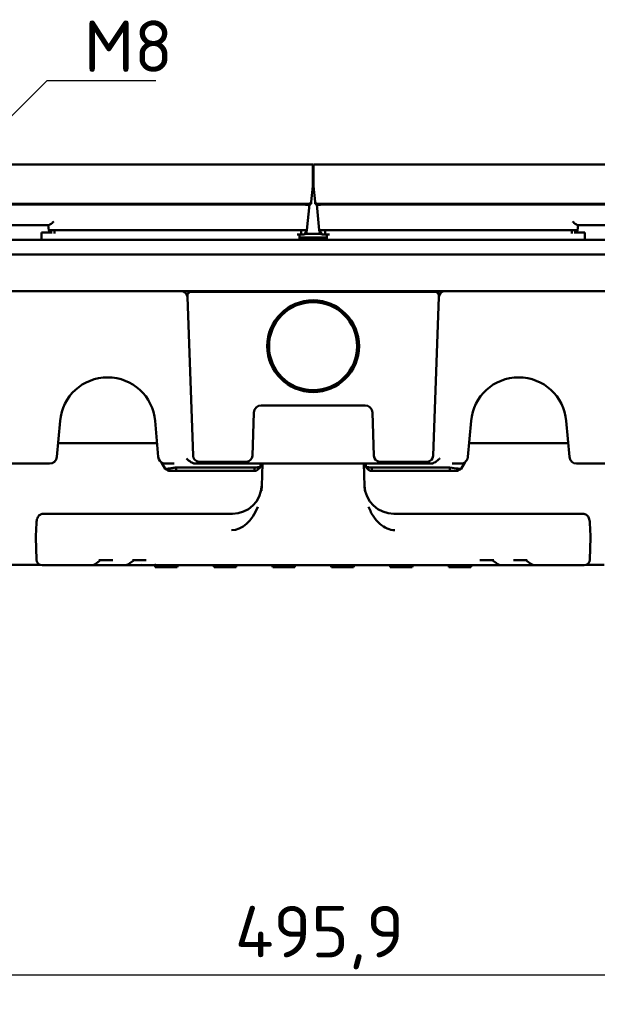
# Model space of a CAD drawing. Header units: millimetres. Extents: x 0 to 5104, y -184 to 1188.
# Tile 9 of 221: x 395 to 474, y 416 to 550. Entities that reach past the tile are written whole.
import ezdxf

# ---------------------------------------------------------------- set-up
doc = ezdxf.new("R2010")
doc.units = ezdxf.units.MM
doc.header["$LTSCALE"] = 2
for name, color, linetype, lineweight in [('Bemaßung (ISO)', 7, 'Continuous', 25), ('Sichtbar (ISO)', 7, 'Continuous', 50), ('Symbol (ISO)', 7, 'Continuous', 25)]:
    doc.layers.add(name, color=color, linetype=linetype, lineweight=lineweight)
doc.styles.add('Notiztext (DIN)', font='isocpeur.ttf')
doc.dimstyles.new('Standard (DIN)', dxfattribs={"dimscale": 2, "dimtxt": 3.5, "dimasz": 2.5, "dimexe": 2, "dimexo": 0.5, "dimgap": 0.5, "dimtad": 1, "dimrnd": 1e-08, "dimtxsty": 'Notiztext (DIN)', "dimcen": 0.09, "dimdle": 10, "dimclrd": 256, "dimclre": 256, "dimclrt": 256, "dimadec": 0, "dimazin": 0, "dimtfac": 1, "dimtmove": 0, "dimatfit": 3, "dimfxl": 1, "dimtolj": 1, "dimtzin": 0, "dimlwd": -1, "dimlwe": -1, "dimarcsym": 0})
doc.dimstyles.new('Standard - Methode 2a (DIN)$7', dxfattribs={"dimscale": 2, "dimtxt": 3.5, "dimasz": 2.5, "dimexe": 3.175, "dimexo": 0.8, "dimgap": 0.8, "dimtad": 1, "dimtih": 1, "dimtoh": 1, "dimrnd": 1e-08, "dimtxsty": 'Notiztext (DIN)', "dimcen": 0.09, "dimdle": 10, "dimclrd": 256, "dimclre": 256, "dimclrt": 256, "dimazin": 2, "dimtfac": 1, "dimtmove": 0, "dimatfit": 3, "dimfxl": 1, "dimtolj": 1, "dimlwd": -1, "dimlwe": -1, "dimarcsym": 0})

# ---------------------------------------------------------------- blocks, each defined once
blk = doc.blocks.new('*D23')
at = {"layer": 'Bemaßung (ISO)', "transparency": 16777216}
for p, q in [((187.03, 491.88), (187.03, 415.74)), ((682.93, 491.88), (682.93, 415.74)), ((192.03, 419.74), (677.93, 419.74))]:
    blk.add_line(p, q, dxfattribs=at)
for points in [[(192.03, 420.57), (192.03, 418.91), (187.03, 419.74)], [(677.93, 420.57), (677.93, 418.91), (682.93, 419.74)]]:
    blk.add_solid(points, dxfattribs=at)
at = {"layer": 'Defpoints', "color": 0, "transparency": 16777216}
for p in [(187.03, 492.88), (682.93, 492.88), (682.93, 419.74)]:
    blk.add_point(p, dxfattribs=at)
at = {"layer": 'Bemaßung (ISO)', "transparency": 16777216, "insert": (424.32, 429.14), "char_height": 7, "attachment_point": 1, "style": 'Notiztext (DIN)'}
blk.add_mtext('\\A1;495,9', dxfattribs=at)

msp = doc.modelspace()

# ---------------------------------------------------------------- linework, layer by layer
at = {"layer": 'Sichtbar (ISO)'}
for p, q in [((187.03, 530.138), (434.93, 530.138)), ((434.93, 530.138), (434.93, 527.188)), ((435.03, 530.138), (682.93, 530.138)), ((435.03, 530.138), (435.03, 527.188)), ((434.72, 525.054), (434.925, 527.188)), ((434.925, 527.188), (434.93, 527.188)), ((435.03, 527.188), (435.034, 527.188)), ((435.24, 525.054), (435.034, 527.188)), ((187.647, 524.771), (434.313, 524.771)), ((188.281, 524.677), (433.678, 524.677)), ((434.479, 524.684), (434.142, 521.185)), ((434.692, 524.769), (434.39, 524.648)), ((434.72, 525.054), (434.546, 524.786)), ((434.694, 524.785), (434.692, 524.769)), ((434.72, 525.054), (434.694, 524.785)), ((435.266, 524.785), (435.24, 525.054)), ((435.414, 524.786), (435.24, 525.054)), ((435.267, 524.769), (435.266, 524.785)), ((435.267, 524.769), (435.57, 524.648)), ((435.481, 524.684), (435.819, 521.173)), ((435.647, 524.771), (682.313, 524.771)), ((436.281, 524.677), (681.678, 524.677)), ((398.961, 521.888), (320.999, 521.888)), ((398.954, 521.188), (398.892, 521.888)), ((470.999, 521.888), (548.961, 521.888)), ((471.005, 521.176), (471.067, 521.888)), ((397.965, 519.888), (397.982, 520.888)), ((398.682, 520.888), (397.982, 520.888)), ((399.439, 520.888), (398.682, 520.888)), ((399.133, 520.888), (398.954, 521.188)), ((399.752, 521.201), (433.344, 521.201)), ((399.752, 520.756), (399.752, 521.201)), ((433.344, 520.588), (432.786, 520.588)), ((433.118, 520.588), (433.131, 519.888)), ((433.344, 520.588), (433.344, 521.201)), ((433.784, 520.588), (433.344, 520.588)), ((433.784, 520.588), (434.142, 521.185)), ((436.093, 520.688), (433.844, 520.688)), ((433.964, 520.888), (434.113, 520.888)), ((434.113, 520.888), (434.124, 520.688)), ((434.142, 521.185), (434.14, 521.168)), ((435.819, 521.172), (436.149, 520.588)), ((435.836, 520.688), (435.847, 520.888)), ((435.98, 520.888), (435.847, 520.888)), ((436.617, 520.588), (436.149, 520.588)), ((436.617, 521.187), (470.207, 521.187)), ((436.617, 521.187), (436.617, 520.588)), ((437.22, 520.588), (436.617, 520.588)), ((436.829, 519.888), (436.841, 520.588)), ((470.207, 521.187), (470.207, 520.72)), ((470.552, 520.888), (471.278, 520.888)), ((471.005, 521.175), (470.843, 520.888)), ((471.977, 520.888), (471.278, 520.888)), ((471.977, 520.888), (471.995, 519.888)), ((682.93, 519.888), (187.03, 519.888)), ((433.125, 520.188), (436.834, 520.188)), ((187.03, 517.888), (682.93, 517.888)), ((187.03, 512.888), (682.93, 512.888)), ((417.053, 512.877), (392.972, 512.877)), ((418.331, 512.788), (418.336, 512.788)), ((418.336, 512.788), (418.361, 512.788)), ((418.361, 512.788), (451.598, 512.788)), ((451.598, 512.788), (451.623, 512.788)), ((451.623, 512.788), (451.629, 512.788)), ((476.987, 512.877), (452.907, 512.877)), ((418.633, 490.447), (417.876, 512.116)), ((452.084, 512.116), (451.327, 490.447)), ((426.913, 496.35), (426.707, 490.447)), ((442.047, 497.315), (427.913, 497.315)), ((443.253, 490.447), (443.047, 496.35)), ((400.076, 490.301), (400.505, 495.205)), ((413.455, 495.205), (413.884, 490.301)), ((456.505, 495.205), (456.076, 490.301)), ((469.884, 490.301), (469.455, 495.205)), ((413.719, 492.188), (400.241, 492.188)), ((469.719, 492.188), (456.241, 492.188)), ((414.319, 489.56), (414.833, 488.671)), ((425.912, 489.655), (419.427, 489.655)), ((450.533, 489.655), (444.048, 489.655)), ((455.64, 489.56), (455.127, 488.671)), ((392.201, 489.388), (399.079, 489.388)), ((416.336, 488.388), (415.322, 488.388)), ((416.336, 488.884), (416.336, 488.388)), ((416.336, 488.884), (427.003, 488.884)), ((427.003, 488.388), (416.336, 488.388)), ((419.049, 489.388), (419.052, 489.388)), ((419.323, 489.388), (419.052, 489.388)), ((419.401, 489.388), (419.323, 489.388)), ((425.965, 489.388), (419.401, 489.388)), ((427.522, 489.388), (425.965, 489.388)), ((427.003, 488.884), (427.003, 488.388)), ((427.003, 488.388), (427.237, 488.388)), ((442.438, 489.388), (427.522, 489.388)), ((427.802, 488.933), (427.818, 489.388)), ((428.079, 489.388), (427.972, 486.306)), ((441.88, 489.388), (441.988, 486.306)), ((442.158, 488.933), (442.142, 489.388)), ((443.994, 489.388), (442.438, 489.388)), ((453.624, 488.388), (442.956, 488.388)), ((442.957, 488.884), (453.624, 488.884)), ((442.957, 488.884), (442.957, 488.388)), ((450.559, 489.388), (443.994, 489.388)), ((450.637, 489.388), (450.559, 489.388)), ((450.908, 489.388), (450.637, 489.388)), ((450.908, 489.388), (450.911, 489.388)), ((453.624, 488.884), (453.624, 488.388)), ((454.637, 488.388), (453.624, 488.388)), ((477.759, 489.388), (470.88, 489.388)), ((427.972, 486.306), (427.95, 485.691)), ((441.988, 486.306), (442.01, 485.691)), ((398.223, 482.551), (398.35, 482.551)), ((401.544, 482.551), (398.35, 482.551)), ((401.544, 482.551), (423.978, 482.551)), ((468.415, 482.551), (445.982, 482.551)), ((468.415, 482.551), (471.61, 482.551)), ((471.737, 482.551), (471.61, 482.551)), ((397.279, 481.327), (397.211, 479.524)), ((472.681, 481.327), (472.749, 479.524)), ((397.21, 479.346), (397.21, 479.306)), ((397.21, 479.306), (397.269, 476.336)), ((472.749, 479.306), (472.691, 476.336)), ((472.75, 479.346), (472.749, 479.306)), ((406.021, 476.251), (405.451, 475.818)), ((407.682, 476.251), (405.805, 476.251)), ((410.59, 476.251), (410.02, 475.818)), ((412.251, 476.251), (410.374, 476.251)), ((457.709, 476.251), (459.586, 476.251)), ((459.369, 476.251), (459.939, 475.818)), ((462.278, 476.251), (464.155, 476.251)), ((463.938, 476.251), (464.508, 475.818)), ((393.766, 475.588), (395.321, 475.588)), ((397.829, 475.588), (395.321, 475.588)), ((398.069, 475.551), (398.159, 475.551)), ((398.438, 475.551), (398.159, 475.551)), ((398.438, 475.551), (402.235, 475.551)), ((402.235, 475.551), (404.757, 475.551)), ((404.757, 475.551), (407.216, 475.551)), ((407.216, 475.551), (409.326, 475.551)), ((409.326, 475.551), (411.784, 475.551)), ((458.175, 475.551), (411.784, 475.551)), ((413.476, 475.288), (413.406, 475.551)), ((413.476, 475.288), (416.476, 475.288)), ((416.547, 475.551), (416.476, 475.288)), ((421.476, 475.288), (421.406, 475.551)), ((421.476, 475.288), (424.476, 475.288)), ((424.547, 475.551), (424.476, 475.288)), ((429.476, 475.288), (429.406, 475.551)), ((429.476, 475.288), (432.476, 475.288)), ((432.547, 475.551), (432.476, 475.288)), ((437.406, 475.551), (437.476, 475.288)), ((440.476, 475.288), (437.476, 475.288)), ((440.476, 475.288), (440.547, 475.551)), ((445.406, 475.551), (445.476, 475.288)), ((448.476, 475.288), (445.476, 475.288)), ((448.476, 475.288), (448.547, 475.551)), ((453.406, 475.551), (453.476, 475.288)), ((456.476, 475.288), (453.476, 475.288)), ((456.476, 475.288), (456.547, 475.551)), ((460.634, 475.551), (458.175, 475.551)), ((462.744, 475.551), (460.634, 475.551)), ((465.203, 475.551), (462.744, 475.551)), ((467.725, 475.551), (465.203, 475.551)), ((471.522, 475.551), (467.725, 475.551)), ((471.522, 475.551), (471.801, 475.551)), ((471.891, 475.551), (471.801, 475.551)), ((474.639, 475.588), (472.13, 475.588))]:
    msp.add_line(p, q, dxfattribs=at)
for radius in [6.25, 6]:
    msp.add_circle((434.98, 505.388), radius, dxfattribs=at)
for centre, radius, start, end in [((417.053, 512.088), 0.789, 8.96946, 90), ((452.907, 512.088), 0.789, 90, 171.03054), ((406.98, 494.638), 6.5, 5, 175), ((462.98, 494.638), 6.5, 5, 175), ((399.079, 490.388), 1, 270, 355), ((414.88, 490.388), 1, 185, 254.07361), ((455.079, 490.388), 1, 285.92639, 355), ((470.88, 490.388), 1, 185, 270), ((423.978, 486.551), 4, 270, 358), ((445.982, 486.551), 4, 182, 270), ((398.069, 476.351), 0.8, 181.12841, 270), ((471.891, 476.351), 0.8, 270, 358.87159)]:
    msp.add_arc(centre, radius, start, end, dxfattribs=at)
for centre, major_axis, ratio, start_param, end_param in [((433.641, 524.336), (-0.804, -0.019), 0.4235066, 4.2374205, 4.656484), ((434.715, 525.855), (-1.398, -0.558), 0.6644402, 1.030203, 1.1947687), ((435.021, 525.977), (-0.558, -1.163), 0.5120146, 0.1313558, 0.3398634), ((434.939, 525.977), (0.558, -1.163), 0.5120146, 5.9433219, 6.1518295), ((435.245, 525.855), (1.398, -0.558), 0.6644402, 5.0884166, 5.2529823), ((436.318, 524.336), (0.804, -0.019), 0.4235066, 1.6267013, 2.0457648), ((418.361, 512.288), (0.5, 0), 0.9993901, 1.5707963, 3.2960523), ((451.598, 512.288), (0.5, 0), 0.9993901, 6.1287257, 7.8539816), ((417.076, 512.088), (0.8, 0), 0.9993901, 0.0348853, 0.1544596), ((452.884, 512.088), (0.8, 0), 0.9993901, 2.9871331, 3.1067073), ((427.913, 496.315), (1.001, 0), 0.9993901, 1.5707963, 3.1067073), ((442.047, 496.315), (1.001, 0), 0.9993901, 0.0348853, 1.5707963), ((419.432, 490.483), (0.079, 0.824), 0.9659388, 1.7060751, 3.2341656), ((425.907, 490.483), (0.079, -0.824), 0.9659388, 6.1906124, 7.7187029), ((444.053, 490.483), (0.079, 0.824), 0.9659388, 1.7060751, 3.2341656), ((450.527, 490.483), (0.079, -0.824), 0.9659388, 6.1906124, 7.7187029), ((398.157, 481.693), (-0.75, 0.279), 0.6837436, 6.2821437, 6.283113), ((471.803, 481.693), (0.75, 0.279), 0.6837436, 0.0000723, 0.0010416), ((398.01, 479.321), (-0.8, -0.014), 0.0043656, 6.2831779, 6.3389999), ((471.949, 479.321), (0.8, -0.014), 0.0043656, 6.2273707, 6.2831928)]:
    msp.add_ellipse(centre, major_axis=major_axis, ratio=ratio, start_param=start_param, end_param=end_param, dxfattribs=at)
for points, knots in [([(434.39, 524.648), (434.351, 524.633), (434.301, 524.624), (434.179, 524.621), (434.096, 524.629), (434.005, 524.647), (434.004, 524.647), (434.002, 524.647)], [0.389505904, 0.389505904, 0.389505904, 0.389505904, 0.413238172, 0.413238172, 0.441670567, 0.441670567, 0.442111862, 0.442111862, 0.442111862, 0.442111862]), ([(435.57, 524.648), (435.609, 524.633), (435.659, 524.624), (435.781, 524.621), (435.864, 524.629), (435.955, 524.647), (435.956, 524.647), (435.958, 524.647)], [-0.437357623, -0.437357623, -0.437357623, -0.437357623, -0.413625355, -0.413625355, -0.385192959, -0.385192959, -0.384751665, -0.384751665, -0.384751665, -0.384751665]), ([(399.65, 522.362), (399.573, 522.297), (399.49, 522.227), (399.329, 522.098), (399.251, 522.038), (399.138, 521.962), (399.092, 521.933), (399.016, 521.897), (398.985, 521.888), (398.961, 521.888)], [0, 0, 0, 0, 0.030179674, 0.030179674, 0.060359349, 0.060359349, 0.080792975, 0.080792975, 0.098404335, 0.098404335, 0.098404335, 0.098404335]), ([(470.309, 522.362), (470.386, 522.297), (470.47, 522.227), (470.631, 522.098), (470.709, 522.038), (470.821, 521.962), (470.868, 521.933), (470.944, 521.897), (470.975, 521.888), (470.999, 521.888)], [-0.361511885, -0.361511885, -0.361511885, -0.361511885, -0.33133221, -0.33133221, -0.301152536, -0.301152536, -0.28071891, -0.28071891, -0.263107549, -0.263107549, -0.263107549, -0.263107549]), ([(398.954, 521.188), (398.954, 521.18), (399.221, 521.182), (399.605, 521.195), (399.653, 521.197), (399.702, 521.199), (399.752, 521.201)], [0, 0, 0, 0, 0.8892165, 0.8892165, 0.8892165, 1, 1, 1, 1]), ([(433.344, 521.201), (433.742, 521.184), (434.07, 521.177), (434.13, 521.182), (434.138, 521.183), (434.142, 521.184), (434.142, 521.185)], [0, 0, 0, 0, 0.8819682, 0.8819682, 0.8819682, 1, 1, 1, 1]), ([(435.819, 521.173), (435.819, 521.168), (435.899, 521.167), (436.054, 521.169), (436.196, 521.172), (436.401, 521.178), (436.617, 521.187)], [0, 0, 0, 0, 0.520222, 0.520222, 0.520222, 1, 1, 1, 1]), ([(470.207, 521.187), (470.604, 521.173), (470.936, 521.167), (470.994, 521.173), (471.001, 521.174), (471.005, 521.175), (471.005, 521.176)], [0, 0, 0, 0, 0.8892165, 0.8892165, 0.8892165, 1, 1, 1, 1]), ([(417.832, 512.211), (417.829, 512.237), (417.826, 512.264), (417.826, 512.35), (417.841, 512.422), (417.888, 512.536), (417.93, 512.597), (418.018, 512.685), (418.08, 512.726), (418.195, 512.773), (418.268, 512.788), (418.331, 512.788)], [0.141192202, 0.141192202, 0.141192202, 0.141192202, 0.148527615, 0.148527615, 0.166976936, 0.166976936, 0.185551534, 0.185551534, 0.204206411, 0.204206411, 0.222864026, 0.222864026, 0.222864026, 0.222864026]), ([(451.629, 512.788), (451.691, 512.788), (451.765, 512.773), (451.88, 512.726), (451.942, 512.685), (452.03, 512.597), (452.071, 512.536), (452.119, 512.422), (452.133, 512.35), (452.133, 512.264), (452.131, 512.237), (452.127, 512.211)], [0.074191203, 0.074191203, 0.074191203, 0.074191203, 0.092848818, 0.092848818, 0.111503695, 0.111503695, 0.130078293, 0.130078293, 0.148527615, 0.148527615, 0.155863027, 0.155863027, 0.155863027, 0.155863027]), ([(419.051, 489.388), (418.978, 489.388), (418.91, 489.394), (418.715, 489.426), (418.535, 489.475), (418.1, 489.732), (417.92, 489.9), (417.749, 490.071), (417.742, 490.078), (417.729, 490.091)], [0, 0, 0, 0, 0.02044219, 0.02044219, 0.05926467, 0.05926467, 0.09903476, 0.09903476, 0.10222627, 0.10222627, 0.10222627, 0.10222627]), ([(452.23, 490.091), (452.218, 490.078), (452.211, 490.071), (452.039, 489.9), (451.859, 489.732), (451.425, 489.475), (451.245, 489.426), (451.05, 489.394), (450.982, 489.388), (450.908, 489.388)], [-0.00540781, -0.00540781, -0.00540781, -0.00540781, 0, 0, 0.06738782, 0.06738782, 0.13316997, 0.13316997, 0.16780792, 0.16780792, 0.16780792, 0.16780792]), ([(414.833, 488.671), (414.84, 488.657), (415.023, 488.675), (415.28, 488.712), (415.408, 488.73), (415.606, 488.761), (415.763, 488.786), (415.921, 488.812), (416.114, 488.844), (416.336, 488.884)], [0, 0, 0, 0, 0.5, 0.5, 0.5, 0.75, 0.75, 0.75, 1, 1, 1, 1]), ([(414.88, 489.388), (415.035, 489.388), (415.213, 489.398), (415.51, 489.406), (415.614, 489.408), (415.774, 489.405), (415.827, 489.403), (415.907, 489.399), (415.934, 489.397), (415.974, 489.394), (415.987, 489.393), (416.013, 489.391), (416.026, 489.39), (416.041, 489.388), (416.043, 489.388), (416.045, 489.388)], [-0.12738404, -0.12738404, -0.12738404, -0.12738404, -0.06474787, -0.06474787, -0.03215831, -0.03215831, -0.01598283, -0.01598283, -0.00796383, -0.00796383, -0.00397377, -0.00397377, 0, 0, 0.00059346, 0.00059346, 0.00059346, 0.00059346]), ([(427.003, 488.884), (427.108, 488.881), (427.212, 488.881), (427.406, 488.884), (427.493, 488.886), (427.64, 488.895), (427.699, 488.902), (427.78, 488.916), (427.802, 488.924), (427.802, 488.933)], [0, 0, 0, 0, 0.03155404, 0.03155404, 0.0627663, 0.0627663, 0.09399715, 0.09399715, 0.12571231, 0.12571231, 0.12571231, 0.12571231]), ([(442.957, 488.884), (442.851, 488.881), (442.747, 488.881), (442.554, 488.884), (442.467, 488.886), (442.319, 488.895), (442.261, 488.902), (442.179, 488.916), (442.158, 488.924), (442.158, 488.933)], [0, 0, 0, 0, 0.03155404, 0.03155404, 0.0627663, 0.0627663, 0.09399715, 0.09399715, 0.12571231, 0.12571231, 0.12571231, 0.12571231]), ([(442.956, 488.388), (442.94, 488.388), (442.924, 488.388), (442.893, 488.388), (442.877, 488.388), (442.836, 488.388), (442.811, 488.388), (442.77, 488.388), (442.753, 488.388), (442.735, 488.388), (442.731, 488.388), (442.724, 488.388), (442.723, 488.388), (442.723, 488.388)], [0, 0, 0, 0, 0.004824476, 0.004824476, 0.009643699, 0.009643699, 0.01844393, 0.01844393, 0.027256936, 0.027256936, 0.032031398, 0.032031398, 0.036726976, 0.036726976, 0.036726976, 0.036726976]), ([(453.624, 488.884), (454.068, 488.804), (454.396, 488.752), (454.68, 488.712), (454.964, 488.671), (455.12, 488.657), (455.127, 488.671)], [0, 0, 0, 0, 0.5, 0.5, 0.5, 1, 1, 1, 1]), ([(455.079, 489.388), (454.925, 489.388), (454.747, 489.398), (454.45, 489.406), (454.346, 489.408), (454.186, 489.405), (454.132, 489.403), (454.052, 489.399), (454.026, 489.397), (453.986, 489.394), (453.973, 489.393), (453.947, 489.391), (453.933, 489.39), (453.918, 489.388), (453.916, 489.388), (453.914, 489.388)], [0, 0, 0, 0, 0.0620699, 0.0620699, 0.09436483, 0.09436483, 0.11039408, 0.11039408, 0.11834058, 0.11834058, 0.12229457, 0.12229457, 0.12623241, 0.12623241, 0.1268205, 0.1268205, 0.1268205, 0.1268205]), ([(442.536, 483.515), (442.734, 482.99), (442.973, 482.534), (443.232, 482.148), (443.492, 481.762), (443.732, 481.479), (444.051, 481.193), (444.691, 480.622), (445.408, 480.332), (446.1, 480.329)], [0, 0, 0, 0, 0.25, 0.25, 0.25, 0.5, 0.5, 0.5, 1, 1, 1, 1]), ([(397.408, 481.973), (397.444, 482.07), (397.498, 482.163), (397.629, 482.318), (397.706, 482.384), (397.872, 482.481), (397.962, 482.516), (398.11, 482.546), (398.166, 482.551), (398.223, 482.551)], [0, 0, 0, 0, 0.03162459, 0.03162459, 0.06151857, 0.06151857, 0.08985912, 0.08985912, 0.10694318, 0.10694318, 0.10694318, 0.10694318]), ([(471.737, 482.551), (471.829, 482.551), (471.922, 482.536), (472.095, 482.478), (472.177, 482.434), (472.323, 482.325), (472.389, 482.257), (472.487, 482.118), (472.524, 482.047), (472.552, 481.973)], [0, 0, 0, 0, 0.02778212, 0.02778212, 0.05521773, 0.05521773, 0.08305123, 0.08305123, 0.10698091, 0.10698091, 0.10698091, 0.10698091]), ([(397.21, 479.346), (397.209, 479.378), (397.209, 479.41), (397.209, 479.469), (397.21, 479.497), (397.211, 479.524)], [0, 0, 0, 0, 0.009493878, 0.009493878, 0.018861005, 0.018861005, 0.018861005, 0.018861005]), ([(472.749, 479.524), (472.75, 479.498), (472.75, 479.471), (472.751, 479.411), (472.751, 479.379), (472.75, 479.346)], [0, 0, 0, 0, 0.00914159, 0.00914159, 0.018859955, 0.018859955, 0.018859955, 0.018859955]), ([(405.451, 475.818), (405.339, 475.732), (405.219, 475.665), (404.987, 475.577), (404.873, 475.551), (404.757, 475.551)], [0.000003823, 0.000003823, 0.000003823, 0.000003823, 0.047337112, 0.047337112, 0.090212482, 0.090212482, 0.090212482, 0.090212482]), ([(410.02, 475.818), (409.908, 475.732), (409.788, 475.665), (409.556, 475.577), (409.441, 475.551), (409.326, 475.551)], [0.000003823, 0.000003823, 0.000003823, 0.000003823, 0.047337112, 0.047337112, 0.090212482, 0.090212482, 0.090212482, 0.090212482]), ([(409.642, 475.551), (409.581, 475.551), (409.53, 475.551), (409.491, 475.551), (409.483, 475.551), (409.478, 475.551), (409.477, 475.551), (409.476, 475.551), (409.476, 475.551), (409.476, 475.551), (409.476, 475.551), (409.476, 475.551), (409.476, 475.551), (409.476, 475.551), (409.67, 475.596), (409.709, 475.664)], [0, 0, 0, 0, 0.028526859, 0.028526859, 0.03986855, 0.03986855, 0.044409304, 0.044409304, 0.044834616, 0.044834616, 0.045185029, 0.045185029, 0.045228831, 0.045228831, 0.071167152, 0.071167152, 0.071167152, 0.071167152]), ([(411.572, 475.551), (411.51, 475.551), (411.46, 475.551), (411.421, 475.551), (411.413, 475.551), (411.407, 475.551), (411.407, 475.551), (411.406, 475.551), (411.406, 475.551), (411.406, 475.551), (411.406, 475.551), (411.406, 475.551), (411.406, 475.551), (411.406, 475.551), (411.558, 475.586), (411.62, 475.642)], [0, 0, 0, 0, 0.028526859, 0.028526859, 0.03986855, 0.03986855, 0.044409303, 0.044409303, 0.044834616, 0.044834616, 0.045185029, 0.045185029, 0.045228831, 0.045228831, 0.068183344, 0.068183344, 0.068183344, 0.068183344]), ([(413.502, 475.551), (413.44, 475.551), (413.39, 475.551), (413.351, 475.551), (413.343, 475.551), (413.337, 475.551), (413.337, 475.551), (413.336, 475.551), (413.336, 475.551), (413.336, 475.551), (413.336, 475.551), (413.336, 475.551), (413.336, 475.551), (413.336, 475.551), (413.53, 475.596), (413.569, 475.664)], [0, 0, 0, 0, 0.028526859, 0.028526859, 0.03986855, 0.03986855, 0.044409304, 0.044409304, 0.044834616, 0.044834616, 0.045185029, 0.045185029, 0.045228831, 0.045228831, 0.071167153, 0.071167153, 0.071167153, 0.071167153]), ([(460.634, 475.551), (460.531, 475.551), (460.429, 475.572), (460.213, 475.645), (460.098, 475.705), (459.972, 475.793), (459.955, 475.805), (459.939, 475.818)], [0, 0, 0, 0, 0.0381489, 0.0381489, 0.083487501, 0.083487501, 0.090274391, 0.090274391, 0.090274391, 0.090274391]), ([(465.203, 475.551), (465.1, 475.551), (464.998, 475.572), (464.782, 475.645), (464.667, 475.705), (464.541, 475.793), (464.524, 475.805), (464.508, 475.818)], [0, 0, 0, 0, 0.0381489, 0.0381489, 0.083487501, 0.083487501, 0.090274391, 0.090274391, 0.090274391, 0.090274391])]:
    msp.add_open_spline(points, degree=3, knots=knots, dxfattribs=at)
for points in [[(434.142, 521.185), (434.022, 520.986), (433.903, 520.787), (433.784, 520.588)], [(434.14, 521.168), (434.089, 521.074), (434.037, 520.981), (433.986, 520.888)], [(434.129, 521.164), (434.136, 521.165), (434.14, 521.167), (434.14, 521.168)], [(434.142, 521.185), (434.142, 521.185), (434.142, 521.185), (434.142, 521.185)], [(435.819, 521.172), (435.819, 521.172), (435.819, 521.173), (435.819, 521.173)], [(436.149, 520.588), (436.039, 520.783), (435.929, 520.977), (435.819, 521.172)], [(414.88, 489.388), (414.781, 489.388), (414.687, 489.403), (414.606, 489.426)], [(414.844, 488.661), (414.839, 488.663), (414.835, 488.667), (414.833, 488.671)], [(415.322, 488.388), (415.16, 488.482), (414.997, 488.575), (414.835, 488.669)], [(415.322, 488.388), (415.165, 488.479), (415.004, 488.57), (414.844, 488.661)], [(415.226, 488.705), (415.226, 488.705), (415.227, 488.705), (415.227, 488.705)], [(427.799, 488.928), (427.611, 488.748), (427.424, 488.568), (427.237, 488.388)], [(427.788, 488.908), (427.604, 488.735), (427.419, 488.563), (427.237, 488.388)], [(427.788, 488.908), (427.797, 488.916), (427.802, 488.925), (427.802, 488.933)], [(442.171, 488.908), (442.163, 488.916), (442.158, 488.924), (442.158, 488.933)], [(442.723, 488.388), (442.536, 488.568), (442.348, 488.748), (442.161, 488.928)], [(442.723, 488.388), (442.541, 488.563), (442.356, 488.735), (442.172, 488.908)], [(455.125, 488.669), (454.962, 488.575), (454.8, 488.482), (454.637, 488.388)], [(455.116, 488.661), (454.956, 488.57), (454.795, 488.479), (454.637, 488.388)], [(455.079, 489.388), (455.179, 489.388), (455.272, 489.403), (455.354, 489.426)], [(455.127, 488.671), (455.124, 488.667), (455.121, 488.663), (455.116, 488.661)], [(427.424, 483.515), (426.689, 481.571), (425.304, 480.336), (423.859, 480.329)], [(397.279, 481.327), (397.287, 481.545), (397.33, 481.764), (397.407, 481.972)], [(472.552, 481.972), (472.63, 481.764), (472.673, 481.545), (472.681, 481.327)]]:
    msp.add_open_spline(points, degree=3, dxfattribs=at)

# ---------------------------------------------------------------- texts
at = {"layer": 'Symbol (ISO)', "insert": (403.755, 542.755), "char_height": 7, "width": 11.1948, "attachment_point": 7, "style": 'Notiztext (DIN)'}
msp.add_mtext('\\fISOCPEUR|b0|i0;M8', dxfattribs=at)

# ---------------------------------------------------------------- dimensions: what is measured, and where the dimension line sits
at = {"layer": 'Bemaßung (ISO)'}
dim = msp.add_linear_dim(base=(682.93, 419.74), p1=(187.03, 492.881), p2=(682.93, 492.881), dimstyle='Standard (DIN)', override={"dimgap": 0.5, "dimdec": 2, "dimtol": 0, "dimlim": 0, "dimtp": 0, "dimtm": 0, "dimtdec": 2, "dimtofl": 0, "dimatfit": 1}, dxfattribs=at)
dim.commit()
dim.dimension.update_dxf_attribs({"geometry": '*D23', "text_midpoint": (435, 419.74), "dimtype": 160})

# ---------------------------------------------------------------- leaders
at = {"layer": 'Symbol (ISO)', "annotation_type": 0, "has_hookline": 1, "hookline_direction": 0, "text_width": 9.8}
msp.add_leader([(360.48, 503.338), (398.755, 541.589), (403.755, 541.589)], dimstyle='Standard - Methode 2a (DIN)$7', override={"dimgap": 0, "dimtad": 1}, dxfattribs=at)

doc.saveas('drawing.dxf')
